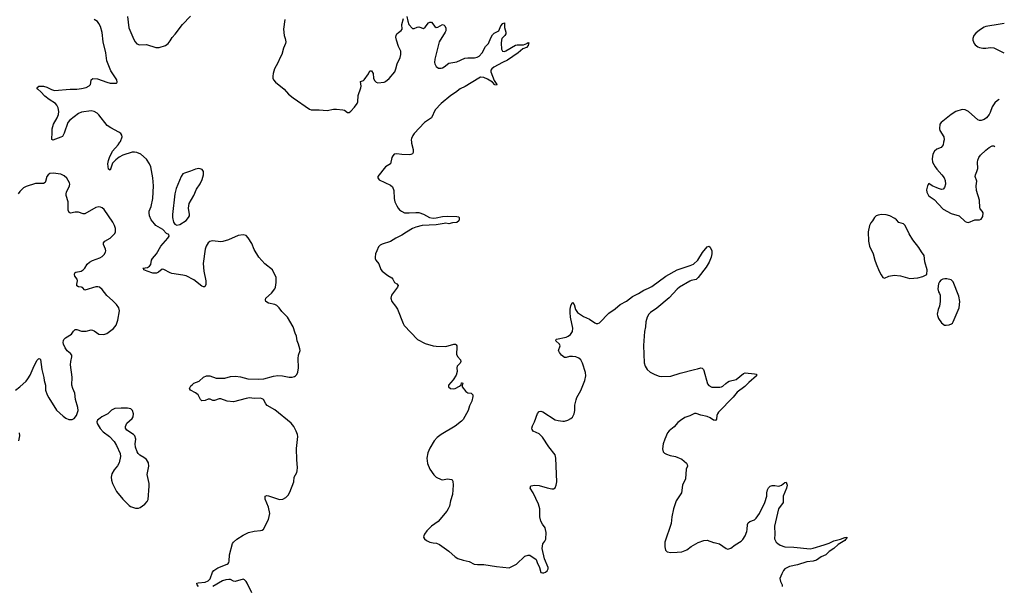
# Model space of a CAD drawing. Header units: inches. Extents: x 1174277 to 1307032, y 522670 to 678486.
# Tile 120 of 121: x 1241229 to 1253663, y 654403 to 661549. Entities that reach past the tile are written whole.
import ezdxf

# ---------------------------------------------------------------- set-up
doc = ezdxf.new("R2010")
doc.units = ezdxf.units.IN
doc.header["$MEASUREMENT"] = 0
for name, color, linetype in [('B2645', 7, 'Continuous'), ('B2646', 7, 'Continuous'), ('B2655', 7, 'Continuous'), ('B2656', 7, 'Continuous')]:
    doc.layers.add(name, color=color, linetype=linetype)

msp = doc.modelspace()

# ---------------------------------------------------------------- linework, layer by layer
at = {"layer": 'B2645', "color": 6}
for points, elevation in [([(1243487, 654390), (1243472, 654410), (1243467, 654430), (1243484, 654436), (1243570, 654444), (1243610, 654461), (1243634, 654486), (1243665, 654570), (1243681, 654590), (1243730, 654622), (1243850, 654670), (1243860, 654680), (1243870, 654690), (1243874, 654706), (1243877, 654790), (1243916, 654930), (1243930, 654950), (1243970, 654984), (1244050, 655036), (1244118, 655070), (1244190, 655087), (1244270, 655094), (1244290, 655101), (1244307, 655113), (1244370, 655233), (1244388, 655310), (1244371, 655390), (1244331, 655490), (1244329, 655531), (1244350, 655539), (1244370, 655535), (1244510, 655488), (1244550, 655493), (1244590, 655514), (1244619, 655541), (1244642, 655578), (1244690, 655710), (1244697, 655770), (1244730, 655830), (1244735, 655850), (1244737, 655890), (1244728, 655990), (1244724, 656130), (1244742, 656282), (1244738, 656310), (1244722, 656350), (1244689, 656410), (1244656, 656450), (1244450, 656621), (1244356, 656676), (1244337, 656697), (1244306, 656750), (1244290, 656761), (1244270, 656767), (1244190, 656764), (1244130, 656770), (1244090, 656765), (1243930, 656722), (1243849, 656729), (1243770, 656758), (1243750, 656760), (1243690, 656740), (1243670, 656737), (1243633, 656753), (1243610, 656756), (1243570, 656740), (1243530, 656735), (1243511, 656751), (1243484, 656810), (1243450, 656835), (1243387, 656867), (1243374, 656890), (1243390, 656923), (1243410, 656942), (1243430, 656955), (1243497, 656983), (1243550, 657031), (1243590, 657048), (1243630, 657049), (1243710, 657022), (1243820, 657020), (1243890, 657041), (1243956, 657044), (1244018, 657038), (1244110, 657013), (1244250, 657008), (1244310, 657013), (1244435, 657045), (1244488, 657052), (1244549, 657049), (1244630, 657033), (1244670, 657034), (1244698, 657042), (1244714, 657050), (1244730, 657066), (1244743, 657097), (1244748, 657152), (1244745, 657270), (1244751, 657310), (1244769, 657369), (1244767, 657390), (1244751, 657450), (1244733, 657493), (1244726, 657550), (1244709, 657590), (1244683, 657670), (1244611, 657790), (1244541, 657861), (1244506, 657910), (1244478, 657938), (1244452, 657952), (1244370, 657968), (1244338, 657990), (1244332, 658010), (1244338, 658030), (1244408, 658092), (1244453, 658150), (1244460, 658170), (1244467, 658227), (1244466, 658290), (1244420, 658390), (1244323, 658463), (1244247, 658550), (1244190, 658644), (1244161, 658721), (1244115, 658795), (1244090, 658823), (1244050, 658832), (1243990, 658824), (1243867, 658770), (1243795, 658745), (1243770, 658743), (1243663, 658757), (1243630, 658748), (1243609, 658730), (1243583, 658690), (1243570, 658650), (1243544, 658470), (1243556, 658370), (1243580, 658250), (1243578, 658202), (1243567, 658173), (1243550, 658173), (1243530, 658183), (1243430, 658261), (1243330, 658314), (1243290, 658323), (1243150, 658341), (1243130, 658349), (1243050, 658395), (1243030, 658396), (1242982, 658358), (1242955, 658345), (1242910, 658346), (1242837, 658370), (1242797, 658390), (1242796, 658396), (1242782, 658410), (1242841, 658419), (1242870, 658435), (1242883, 658457), (1242895, 658510), (1242906, 658534), (1242958, 658590), (1243010, 658690), (1243101, 658790), (1243116, 658816), (1243114, 658834), (1243083, 658850), (1243038, 658898), (1242950, 658950), (1242930, 658970), (1242890, 659020), (1242870, 659070), (1242863, 659110), (1242865, 659130), (1242889, 659190), (1242909, 659290), (1242917, 659450), (1242909, 659550), (1242884, 659690), (1242870, 659730), (1242830, 659785), (1242757, 659850), (1242710, 659872), (1242677, 659877), (1242650, 659875), (1242530, 659838), (1242486, 659814), (1242442, 659778), (1242403, 659737), (1242370, 659648), (1242350, 659661), (1242343, 659730), (1242349, 659770), (1242364, 659810), (1242403, 659890), (1242474, 659970), (1242494, 660000)], 1000), ([(1246176, 660000), (1246177, 659990), (1246196, 659910), (1246196, 659870), (1246190, 659854), (1246170, 659844), (1246150, 659842), (1246055, 659845), (1245990, 659854), (1245960, 659850), (1245940, 659830), (1245930, 659810), (1245911, 659729), (1245849, 659691), (1245753, 659570), (1245751, 659550), (1245770, 659525), (1245910, 659460), (1245937, 659437), (1245953, 659393), (1245958, 659290), (1245968, 659250), (1245990, 659197), (1246008, 659168), (1246026, 659146), (1246049, 659129), (1246090, 659111), (1246110, 659107), (1246147, 659107), (1246230, 659115), (1246270, 659112), (1246330, 659091), (1246403, 659050), (1246450, 659041), (1246490, 659045), (1246570, 659063), (1246627, 659067), (1246750, 659064), (1246770, 659060), (1246778, 659050), (1246780, 659030), (1246773, 659007), (1246750, 658989), (1246696, 658984), (1246650, 658968), (1246610, 658977), (1246590, 658976), (1246490, 658957), (1246310, 658948), (1246230, 658926), (1246191, 658910), (1246114, 658866), (1246055, 658825), (1245977, 658790), (1245910, 658745), (1245806, 658714), (1245780, 658700), (1245761, 658679), (1245738, 658630), (1245724, 658590), (1245717, 658550), (1245719, 658530), (1245727, 658510), (1245765, 658465), (1245790, 658393), (1245806, 658370), (1245876, 658316), (1245930, 658286), (1245943, 658270), (1245963, 658230), (1245993, 658210), (1246009, 658190), (1246000, 658170), (1245925, 658070), (1245915, 658030), (1245930, 657990), (1245976, 657930), (1246000, 657890), (1246070, 657710), (1246085, 657685), (1246254, 657510), (1246350, 657458), (1246450, 657429), (1246490, 657424), (1246610, 657420), (1246710, 657450), (1246731, 657451), (1246743, 657443), (1246749, 657429), (1246751, 657410), (1246744, 657324), (1246756, 657296), (1246794, 657250), (1246800, 657230), (1246791, 657209), (1246752, 657170), (1246749, 657150), (1246754, 657106), (1246743, 657057), (1246702, 656998), (1246645, 656930), (1246642, 656910), (1246670, 656888), (1246705, 656885), (1246729, 656890), (1246783, 656917), (1246802, 656938), (1246810, 656961), (1246820, 656960), (1246825, 656950), (1246817, 656930), (1246816, 656910), (1246864, 656850), (1246890, 656835), (1246930, 656831), (1246951, 656810), (1246951, 656790), (1246938, 656730), (1246910, 656670), (1246892, 656610), (1246830, 656498), (1246810, 656477), (1246727, 656413), (1246552, 656308), (1246500, 656270), (1246465, 656230), (1246410, 656136), (1246385, 656075), (1246372, 656010), (1246381, 655941), (1246409, 655870), (1246460, 655800), (1246490, 655770), (1246550, 655739), (1246570, 655737), (1246630, 655747), (1246680, 655740), (1246690, 655734), (1246699, 655719), (1246704, 655670), (1246694, 655550), (1246669, 655470), (1246656, 655404), (1246641, 655370), (1246621, 655339), (1246514, 655210), (1246431, 655150), (1246370, 655092), (1246340, 655050), (1246332, 655030), (1246330, 655010), (1246340, 654990), (1246366, 654970), (1246410, 654949), (1246450, 654938), (1246494, 654934), (1246530, 654918), (1246650, 654833), (1246730, 654763), (1246763, 654743), (1246830, 654720), (1246903, 654703), (1246970, 654671), (1247010, 654665), (1247090, 654665), (1247250, 654640), (1247410, 654624), (1247503, 654670), (1247610, 654771), (1247650, 654786), (1247670, 654786), (1247750, 654731), (1247762, 654690), (1247794, 654630), (1247810, 654567), (1247830, 654559), (1247850, 654562), (1247870, 654568), (1247890, 654587), (1247901, 654610), (1247901, 654630), (1247857, 654737), (1247825, 654870), (1247835, 654925), (1247861, 654959), (1247872, 654988), (1247876, 655070), (1247871, 655110), (1247863, 655130), (1247830, 655174), (1247810, 655213), (1247799, 655270), (1247797, 655370), (1247782, 655430), (1247713, 655573), (1247677, 655630), (1247678, 655642), (1247678, 655650), (1247690, 655658), (1247731, 655669), (1247790, 655664), (1247890, 655634), (1247950, 655622), (1247970, 655622), (1247990, 655634), (1248003, 655670), (1248011, 655710), (1248000, 656010), (1247990, 656051), (1247913, 656153), (1247830, 656274), (1247790, 656318), (1247712, 656352), (1247700, 656370), (1247696, 656390), (1247703, 656417), (1247730, 656470), (1247766, 656574), (1247790, 656599), (1247810, 656602), (1247834, 656594), (1247990, 656494), (1248030, 656484), (1248090, 656479), (1248110, 656479), (1248150, 656489), (1248190, 656509), (1248211, 656529), (1248230, 656570), (1248238, 656610), (1248241, 656679), (1248255, 656745), (1248266, 656774), (1248314, 656866), (1248364, 656990), (1248377, 657050), (1248373, 657090), (1248338, 657210), (1248314, 657250), (1248290, 657271), (1248250, 657290), (1248210, 657296), (1248172, 657292), (1248130, 657281), (1248110, 657283), (1248070, 657310), (1248044, 657344), (1248034, 657370), (1248053, 657427), (1248046, 657450), (1248000, 657490), (1248002, 657510), (1248010, 657514), (1248130, 657540), (1248157, 657550), (1248184, 657570), (1248210, 657610), (1248215, 657650), (1248184, 657790), (1248180, 657850), (1248182, 657890), (1248190, 657933), (1248207, 657973), (1248210, 657976), (1248230, 657952), (1248249, 657889), (1248275, 657850), (1248350, 657799), (1248424, 657764), (1248490, 657719), (1248510, 657710), (1248530, 657709), (1248550, 657719), (1248670, 657842), (1248750, 657898), (1248810, 657949), (1248890, 657991), (1248968, 658052), (1249045, 658090), (1249110, 658133), (1249170, 658157), (1249210, 658179), (1249390, 658307), (1249530, 658387), (1249698, 658442), (1249738, 658462), (1249794, 658510), (1249850, 658609), (1249910, 658680), (1249930, 658690), (1249950, 658675), (1249968, 658628), (1249970, 658590), (1249960, 658550), (1249934, 658486), (1249898, 658422), (1249799, 658290), (1249770, 658265), (1249710, 658255), (1249690, 658246), (1249562, 658170), (1249530, 658143), (1249430, 658034), (1249276, 657904), (1249195, 657850), (1249176, 657830), (1249152, 657790), (1249134, 657730), (1249132, 657670), (1249121, 657610), (1249106, 657434), (1249116, 657216), (1249126, 657170), (1249152, 657130), (1249190, 657095), (1249250, 657065), (1249305, 657045), (1249330, 657041), (1249450, 657044), (1249570, 657084), (1249750, 657130), (1249790, 657136), (1249830, 657152), (1249848, 657148), (1249865, 657130), (1249870, 657117), (1249914, 656950), (1249930, 656927), (1249970, 656907), (1250000, 656907)], 1000), ([(1241175, 656870), (1241231, 656910), (1241310, 656984), (1241332, 657010), (1241362, 657058), (1241410, 657176), (1241450, 657246), (1241470, 657268), (1241483, 657263), (1241490, 657256), (1241508, 657130), (1241534, 657030), (1241538, 656990), (1241555, 656930), (1241556, 656870), (1241575, 656810), (1241595, 656770), (1241695, 656615), (1241778, 656538), (1241810, 656516), (1241850, 656500), (1241890, 656499), (1241916, 656510), (1241948, 656550), (1241968, 656610), (1241963, 656650), (1241935, 656750), (1241924, 656830), (1241900, 656890), (1241889, 656930), (1241892, 657032), (1241872, 657190), (1241874, 657230), (1241888, 657290), (1241887, 657310), (1241871, 657330), (1241830, 657364), (1241802, 657402), (1241782, 657450), (1241778, 657470), (1241782, 657498), (1241787, 657510), (1241808, 657530), (1241882, 657578), (1241910, 657615), (1241930, 657633), (1241950, 657635), (1242010, 657616), (1242048, 657612), (1242070, 657613), (1242130, 657631), (1242150, 657627), (1242170, 657618), (1242230, 657575), (1242290, 657571), (1242330, 657584), (1242413, 657647), (1242449, 657690), (1242468, 657752), (1242488, 657870), (1242479, 657910), (1242453, 657950), (1242403, 658003), (1242330, 658066), (1242270, 658140), (1242237, 658170), (1242216, 658176), (1242190, 658175), (1242053, 658133), (1242024, 658164), (1242010, 658170), (1241970, 658175), (1241950, 658186), (1241949, 658209), (1241957, 658250), (1241953, 658270), (1241927, 658310), (1241920, 658330), (1241927, 658350), (1241940, 658360), (1242007, 658373), (1242032, 658388), (1242053, 658410), (1242080, 658460), (1242110, 658486), (1242150, 658507), (1242239, 658541), (1242270, 658559), (1242296, 658584), (1242312, 658610), (1242316, 658630), (1242314, 658650), (1242287, 658710), (1242287, 658730), (1242305, 658750), (1242370, 658787), (1242415, 658830), (1242430, 658850), (1242438, 658870), (1242437, 658910), (1242426, 658950), (1242407, 658990), (1242296, 659150), (1242270, 659173), (1242250, 659181), (1242230, 659184), (1242190, 659175), (1242050, 659097), (1242030, 659096), (1241970, 659119), (1241930, 659117), (1241870, 659104), (1241853, 659113), (1241843, 659143), (1241842, 659250), (1241818, 659330), (1241816, 659350), (1241819, 659370), (1241857, 659450), (1241861, 659470), (1241858, 659490), (1241826, 659546), (1241790, 659578), (1241750, 659597), (1241650, 659611), (1241610, 659605), (1241588, 659590), (1241573, 659567), (1241556, 659504), (1241549, 659491), (1241530, 659478), (1241430, 659481), (1241310, 659442), (1241276, 659424), (1241230, 659380), (1241209, 659350)], 1100), ([(1250000, 656489), (1249990, 656491), (1249950, 656518), (1249910, 656536), (1249830, 656552), (1249770, 656574), (1249750, 656574), (1249690, 656545), (1249630, 656523), (1249573, 656487), (1249540, 656460), (1249494, 656406), (1249430, 656356), (1249410, 656329), (1249374, 656250), (1249356, 656190), (1249346, 656126), (1249356, 656090), (1249373, 656073), (1249399, 656059), (1249444, 656044), (1249510, 656029), (1249590, 655997), (1249650, 655945), (1249660, 655930), (1249661, 655910), (1249647, 655870), (1249638, 655750), (1249601, 655670), (1249588, 655572), (1249521, 655470), (1249484, 655370), (1249465, 655270), (1249455, 655185), (1249378, 654950), (1249376, 654890), (1249386, 654847), (1249406, 654827), (1249450, 654816), (1249530, 654820), (1249590, 654828), (1249652, 654850), (1249710, 654893), (1249798, 654942), (1249870, 654969), (1249910, 654975), (1249990, 654946), (1250000, 654943)], 1000), ([(1241220, 656230), (1241230, 656290), (1241228, 656330)], 1100), ([(1244160, 654310), (1244102, 654430), (1244090, 654451), (1244070, 654471), (1244050, 654479), (1243950, 654451), (1243930, 654454), (1243890, 654475), (1243870, 654478), (1243834, 654474), (1243790, 654459), (1243670, 654388)], 1000)]:
    msp.add_lwpolyline(points, dxfattribs=dict(at, elevation=elevation))
for points, elevation in [([(1243490, 659670), (1243450, 659662), (1243385, 659635), (1243310, 659611), (1243290, 659600), (1243267, 659570), (1243204, 659416), (1243188, 659348), (1243160, 659090), (1243160, 659050), (1243173, 658993), (1243187, 658967), (1243213, 658953), (1243250, 658962), (1243330, 659014), (1243362, 659050), (1243372, 659070), (1243374, 659090), (1243361, 659170), (1243370, 659226), (1243428, 659330), (1243463, 659410), (1243510, 659475), (1243534, 659530), (1243550, 659590), (1243550, 659633), (1243535, 659655), (1243510, 659667)], 1000), ([(1242510, 656642), (1242430, 656637), (1242390, 656616), (1242344, 656570), (1242267, 656533), (1242244, 656516), (1242212, 656490), (1242202, 656470), (1242206, 656446), (1242244, 656384), (1242283, 656343), (1242363, 656283), (1242420, 656220), (1242452, 656170), (1242497, 656070), (1242500, 656030), (1242486, 655950), (1242466, 655914), (1242420, 655860), (1242392, 655810), (1242384, 655770), (1242387, 655730), (1242402, 655690), (1242450, 655590), (1242530, 655492), (1242610, 655412), (1242630, 655397), (1242690, 655376), (1242730, 655376), (1242750, 655385), (1242811, 655430), (1242838, 655462), (1242851, 655489), (1242866, 655654), (1242863, 655690), (1242838, 655802), (1242859, 655910), (1242855, 655950), (1242831, 655991), (1242798, 656018), (1242748, 656048), (1242727, 656067), (1242714, 656090), (1242691, 656150), (1242688, 656190), (1242695, 656250), (1242685, 656290), (1242665, 656310), (1242583, 656363), (1242566, 656390), (1242565, 656410), (1242583, 656450), (1242650, 656510), (1242662, 656530), (1242668, 656570), (1242655, 656610), (1242631, 656631), (1242590, 656640)], 1100)]:
    msp.add_lwpolyline(points, close=True, dxfattribs=dict(at, elevation=elevation))
at = {"layer": 'B2646', "color": 6, "elevation": 1000}
for points in [[(1242494, 660000), (1242500, 660010), (1242521, 660070), (1242519, 660090), (1242507, 660110), (1242482, 660130), (1242381, 660181), (1242332, 660212), (1242230, 660348), (1242207, 660370), (1242170, 660391), (1242130, 660396), (1242010, 660381), (1241970, 660362), (1241862, 660278), (1241836, 660250), (1241790, 660114), (1241770, 660075), (1241750, 660063), (1241646, 660026), (1241636, 660036), (1241634, 660054), (1241641, 660110), (1241640, 660170), (1241658, 660230), (1241702, 660310), (1241718, 660350), (1241722, 660390), (1241715, 660435), (1241700, 660470), (1241683, 660490), (1241602, 660542), (1241545, 660585), (1241497, 660637), (1241458, 660670), (1241446, 660690), (1241472, 660708), (1241530, 660709), (1241570, 660696), (1241630, 660666), (1241670, 660653), (1241867, 660673), (1241950, 660671), (1242010, 660678), (1242070, 660692), (1242108, 660712), (1242122, 660730), (1242129, 660750), (1242132, 660790), (1242154, 660806), (1242210, 660801), (1242330, 660759), (1242370, 660749), (1242450, 660747), (1242456, 660750), (1242460, 660760), (1242455, 660790), (1242382, 660902), (1242330, 661030), (1242315, 661130), (1242284, 661270), (1242270, 661388), (1242250, 661465), (1242230, 661502), (1242210, 661525), (1242171, 661551)], [(1242589, 661590), (1242606, 661446), (1242670, 661298), (1242686, 661270), (1242710, 661244), (1242744, 661230), (1242830, 661236), (1242950, 661200), (1242990, 661198), (1243070, 661223), (1243103, 661250), (1243130, 661283), (1243156, 661324), (1243194, 661366), (1243287, 661490), (1243388, 661592)], [(1244579, 661550), (1244559, 661430), (1244568, 661350), (1244582, 661310), (1244590, 661270), (1244587, 661250), (1244559, 661190), (1244539, 661110), (1244517, 661070), (1244490, 661004), (1244448, 660930), (1244429, 660871), (1244424, 660836), (1244427, 660810), (1244434, 660790), (1244458, 660758), (1244568, 660670), (1244625, 660610), (1244682, 660562), (1244890, 660419), (1244910, 660410), (1245010, 660410), (1245110, 660404), (1245190, 660419), (1245230, 660420), (1245311, 660411), (1245330, 660405), (1245370, 660378), (1245390, 660378), (1245410, 660392), (1245458, 660442), (1245492, 660490), (1245499, 660510), (1245502, 660590), (1245539, 660690), (1245541, 660710), (1245532, 660768), (1245570, 660779), (1245580, 660790), (1245634, 660866), (1245650, 660903), (1245670, 660903), (1245691, 660871), (1245699, 660810), (1245710, 660780), (1245730, 660760), (1245750, 660753), (1245830, 660759), (1245850, 660767), (1245893, 660807), (1245967, 660890), (1245981, 660930), (1245994, 660990), (1246032, 661070), (1246044, 661110), (1246042, 661150), (1246012, 661212), (1245987, 661290), (1245981, 661330), (1245984, 661350), (1245993, 661370), (1246011, 661389), (1246046, 661414), (1246057, 661430), (1246055, 661490), (1246076, 661564)], [(1246116, 661590), (1246129, 661529), (1246145, 661490), (1246190, 661438), (1246210, 661438), (1246250, 661456), (1246270, 661457), (1246330, 661439), (1246350, 661455), (1246390, 661508), (1246410, 661520), (1246430, 661519), (1246470, 661465), (1246490, 661451), (1246510, 661453), (1246570, 661487), (1246590, 661481), (1246598, 661470), (1246610, 661443), (1246612, 661410), (1246604, 661390), (1246526, 661270), (1246472, 661050), (1246468, 661010), (1246470, 660990), (1246490, 660956), (1246518, 660938), (1246550, 660938), (1246570, 660943), (1246590, 660953), (1246650, 661002), (1246750, 661016), (1246850, 661062), (1246890, 661067), (1246973, 661067), (1247006, 661074), (1247030, 661087), (1247071, 661129), (1247110, 661210), (1247150, 661250), (1247179, 661321), (1247201, 661359), (1247222, 661378), (1247278, 661410), (1247307, 661470), (1247330, 661500), (1247350, 661510), (1247352, 661450), (1247367, 661390), (1247367, 661370), (1247356, 661350), (1247319, 661310), (1247312, 661290), (1247308, 661252), (1247315, 661175), (1247328, 661150), (1247350, 661149), (1247370, 661157), (1247490, 661228), (1247510, 661232), (1247590, 661232), (1247633, 661247), (1247650, 661261), (1247658, 661258), (1247650, 661225), (1247630, 661200), (1247581, 661179), (1247523, 661130), (1247390, 661038), (1247327, 661010), (1247218, 660950), (1247191, 660929), (1247180, 660910), (1247178, 660890), (1247220, 660780), (1247254, 660730), (1247250, 660720), (1247230, 660725), (1247198, 660758), (1247138, 660798), (1247090, 660817), (1247050, 660821), (1247028, 660812), (1246855, 660705), (1246790, 660674), (1246732, 660628), (1246672, 660590), (1246552, 660490), (1246477, 660410), (1246429, 660311), (1246343, 660250), (1246210, 660113), (1246192, 660088), (1246175, 660050), (1246173, 660030), (1246176, 660000)]]:
    msp.add_lwpolyline(points, dxfattribs=at)
at = {"layer": 'B2655', "color": 6}
for points, elevation in [([(1252897, 660000), (1252890, 659970), (1252880, 659950), (1252865, 659935), (1252810, 659913), (1252783, 659890), (1252761, 659850), (1252750, 659790), (1252758, 659750), (1252789, 659689), (1252810, 659660), (1252875, 659590), (1252904, 659550), (1252916, 659516), (1252920, 659470), (1252908, 659430), (1252890, 659409), (1252870, 659405), (1252830, 659416), (1252750, 659450), (1252710, 659478), (1252691, 659449), (1252682, 659398), (1252684, 659370), (1252705, 659330), (1252728, 659310), (1252779, 659279), (1252890, 659157), (1252990, 659101), (1253092, 659072), (1253170, 659001), (1253190, 658991), (1253210, 658988), (1253290, 659019), (1253350, 659021), (1253370, 659031), (1253390, 659062), (1253394, 659110), (1253384, 659130), (1253358, 659158), (1253354, 659174), (1253351, 659269), (1253313, 659390), (1253307, 659450), (1253314, 659510), (1253296, 659570), (1253298, 659590), (1253318, 659630), (1253330, 659670), (1253324, 659750), (1253327, 659773), (1253343, 659810), (1253364, 659836), (1253430, 659901), (1253470, 659934), (1253510, 659954), (1253530, 659954), (1253543, 659947)], 1100), ([(1250000, 656907), (1250070, 656905), (1250090, 656909), (1250110, 656918), (1250146, 656954), (1250169, 656971), (1250190, 656981), (1250276, 657004), (1250370, 657079), (1250390, 657086), (1250510, 657077), (1250532, 657070), (1250532, 657050), (1250435, 656965), (1250385, 656915), (1250290, 656844), (1250239, 656781), (1250055, 656590), (1250041, 656570), (1250034, 656550), (1250030, 656504), (1250015, 656485), (1250000, 656489)], 1000), ([(1250000, 654943), (1250066, 654926), (1250150, 654867), (1250170, 654860), (1250210, 654871), (1250265, 654915), (1250340, 654960), (1250360, 654980), (1250390, 655029), (1250410, 655082), (1250417, 655110), (1250420, 655170), (1250428, 655192), (1250450, 655210), (1250510, 655230), (1250530, 655250), (1250570, 655311), (1250639, 655450), (1250665, 655530), (1250665, 655570), (1250672, 655608), (1250685, 655635), (1250706, 655654), (1250730, 655664), (1250765, 655665), (1250810, 655657), (1250830, 655660), (1250850, 655670), (1250890, 655701), (1250910, 655708), (1250920, 655670), (1250911, 655630), (1250870, 655530), (1250872, 655470), (1250869, 655450), (1250812, 655370), (1250762, 655150), (1250765, 655050), (1250762, 654990), (1250781, 654950), (1250801, 654930), (1250834, 654910), (1250890, 654891), (1251006, 654886), (1251210, 654863), (1251250, 654871), (1251390, 654913), (1251450, 654935), (1251510, 654965), (1251594, 654986), (1251650, 655007), (1251673, 655010), (1251669, 654990), (1251658, 654982), (1251651, 654970), (1251563, 654917), (1251510, 654868), (1251451, 654829), (1251410, 654790), (1251350, 654762), (1251290, 654719), (1251250, 654706), (1251170, 654698), (1251050, 654661), (1250950, 654639), (1250924, 654630), (1250892, 654610), (1250875, 654590), (1250852, 654550), (1250830, 654490), (1250836, 654450), (1250858, 654410), (1250859, 654390)], 1000)]:
    msp.add_lwpolyline(points, dxfattribs=dict(at, elevation=elevation))
at = {"layer": 'B2655', "color": 6, "elevation": 1100}
for points in [[(1252114, 659086), (1252070, 659080), (1252044, 659070), (1252024, 659050), (1252000, 659010), (1251977, 658983), (1251961, 658950), (1251945, 658870), (1251946, 658750), (1251962, 658690), (1252008, 658590), (1252028, 658510), (1252045, 658465), (1252081, 658370), (1252106, 658326), (1252130, 658294), (1252150, 658282), (1252206, 658310), (1252270, 658321), (1252350, 658314), (1252470, 658279), (1252570, 658287), (1252635, 658305), (1252686, 658330), (1252688, 658390), (1252661, 658490), (1252652, 658570), (1252616, 658616), (1252585, 658670), (1252508, 658770), (1252463, 658843), (1252411, 658950), (1252390, 658970), (1252330, 658985), (1252301, 659021), (1252279, 659039), (1252216, 659070), (1252170, 659082)], [(1252910, 658277), (1252888, 658272), (1252860, 658259), (1252843, 658237), (1252833, 658210), (1252825, 658150), (1252833, 658113), (1252846, 658090), (1252851, 658070), (1252854, 657990), (1252843, 657930), (1252828, 657888), (1252815, 657830), (1252818, 657810), (1252834, 657774), (1252870, 657719), (1252906, 657690), (1252930, 657689), (1252966, 657694), (1252995, 657705), (1253010, 657716), (1253019, 657730), (1253095, 657910), (1253101, 657990), (1253090, 658055), (1253016, 658236), (1252990, 658264), (1252937, 658277)]]:
    msp.add_lwpolyline(points, close=True, dxfattribs=at)
at = {"layer": 'B2656', "color": 6, "elevation": 1100}
for points in [[(1253663, 661500), (1253610, 661493), (1253430, 661463), (1253410, 661455), (1253350, 661418), (1253302, 661378), (1253279, 661350), (1253265, 661310), (1253265, 661290), (1253281, 661250), (1253297, 661230), (1253330, 661205), (1253350, 661197), (1253390, 661191), (1253431, 661189), (1253490, 661197), (1253530, 661193), (1253657, 661132)], [(1253599, 660541), (1253577, 660530), (1253542, 660498), (1253510, 660450), (1253485, 660375), (1253471, 660350), (1253437, 660310), (1253410, 660290), (1253370, 660276), (1253350, 660276), (1253330, 660284), (1253210, 660391), (1253170, 660411), (1253130, 660413), (1253050, 660389), (1252992, 660350), (1252864, 660250), (1252850, 660230), (1252846, 660170), (1252850, 660150), (1252900, 660070), (1252903, 660030), (1252897, 660000)]]:
    msp.add_lwpolyline(points, dxfattribs=at)

doc.saveas('drawing.dxf')
